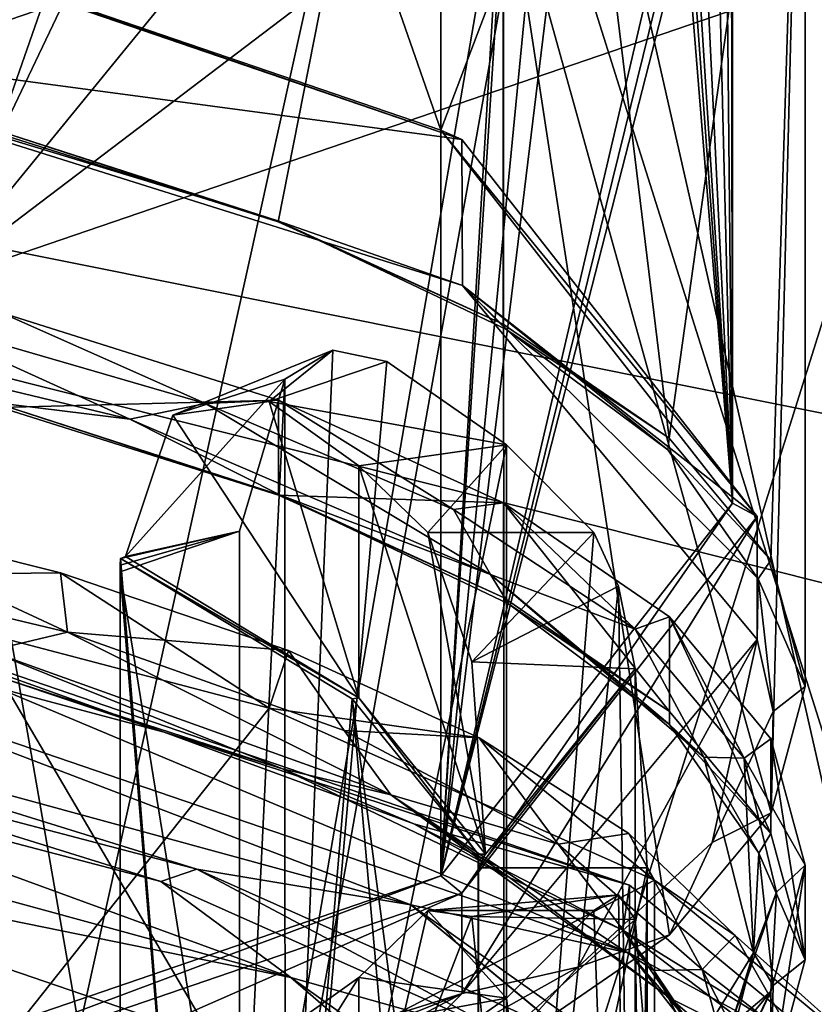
# Model space of a CAD drawing. Header units: millimetres. Extents: x -25 to 87, y -149 to 296.
# Tile 216 of 256: x 5.05 to 7.78, y 227.1 to 230.49. Entities that reach past the tile are written whole.
import ezdxf

# ---------------------------------------------------------------- set-up
doc = ezdxf.new("R2010")
doc.units = ezdxf.units.MM
doc.header["$LTSCALE"] = 65.185185
for name, color, linetype in [('1003', 7, 'CONTINUOUS'), ('1006', 7, 'CONTINUOUS'), ('1008', 7, 'CONTINUOUS'), ('1011', 7, 'CONTINUOUS'), ('1019', 7, 'CONTINUOUS'), ('1020', 7, 'CONTINUOUS'), ('1021', 7, 'CONTINUOUS'), ('1022', 7, 'CONTINUOUS'), ('1675', 7, 'CONTINUOUS'), ('1694', 7, 'CONTINUOUS'), ('1778', 7, 'CONTINUOUS'), ('1980', 7, 'CONTINUOUS'), ('2111', 7, 'CONTINUOUS'), ('2138', 7, 'CONTINUOUS'), ('2139', 7, 'CONTINUOUS'), ('2295', 7, 'CONTINUOUS'), ('2326', 7, 'CONTINUOUS'), ('2332', 7, 'CONTINUOUS'), ('2335', 7, 'CONTINUOUS'), ('2388', 7, 'CONTINUOUS'), ('2395', 7, 'CONTINUOUS'), ('2433', 7, 'CONTINUOUS'), ('2449', 7, 'CONTINUOUS'), ('2485', 7, 'CONTINUOUS'), ('2490', 7, 'CONTINUOUS'), ('2564', 7, 'CONTINUOUS'), ('2612', 7, 'CONTINUOUS'), ('2626', 7, 'CONTINUOUS'), ('2633', 7, 'CONTINUOUS'), ('2649', 7, 'CONTINUOUS'), ('2668', 7, 'CONTINUOUS'), ('2690', 7, 'CONTINUOUS'), ('2709', 7, 'CONTINUOUS'), ('3530', 7, 'CONTINUOUS')]:
    doc.layers.add(name, color=color, linetype=linetype)

msp = doc.modelspace()

# ---------------------------------------------------------------- linework, layer by layer
at = {"layer": '1003', "linetype": 'CONTINUOUS'}
for points in [[(4.75, 249.4181, 2.5593), (4.75, 229.3201, -5.4867), (8.2297, 247.7253, 5.6017), (4.75, 249.4181, 2.5593)], [(8.2297, 247.7253, 5.6017), (4.75, 229.3201, -5.4867), (8.2297, 228.4458, -2.1167), (8.2297, 247.7253, 5.6017)], [(8.2198, 243.1023, 13.9108), (8.2198, 226.0577, 7.0871), (4.7328, 241.4131, 16.9467), (8.2198, 243.1023, 13.9108)], [(4.7328, 241.4131, 16.9467), (8.2198, 226.0577, 7.0871), (4.7328, 225.1851, 10.45), (4.7328, 241.4131, 16.9467)], [(4.75, 229.3201, -5.4867), (4.75, 207.8456, -8.2272), (8.2297, 228.4458, -2.1167), (4.75, 229.3201, -5.4867)], [(4.75, 207.8456, -8.2272), (8.2297, 207.8456, -4.7457), (8.2297, 228.4458, -2.1167), (4.75, 207.8456, -8.2272)]]:
    msp.add_3dface(points, dxfattribs=at)
at = {"layer": '1006', "linetype": 'CONTINUOUS'}
for points in [[(8.6032, 248.7507, 3.7589), (8.6032, 228.9754, -4.158), (4.7727, 250.2365, 1.0883), (8.6032, 248.7507, 3.7589)], [(4.7727, 250.2365, 1.0883), (8.6032, 228.9754, -4.158), (4.7727, 229.7429, -7.1161), (4.7727, 250.2365, 1.0883)], [(4.7505, 240.5943, 18.4184), (4.7505, 224.7622, 12.0802), (8.5878, 242.076, 15.7554), (4.7505, 240.5943, 18.4184)], [(8.5878, 242.076, 15.7554), (4.7505, 224.7622, 12.0802), (8.5878, 225.5275, 9.1304), (8.5878, 242.076, 15.7554)], [(8.6032, 207.8456, -6.8545), (4.7727, 207.8456, -9.9107), (4.7727, 229.7429, -7.1161), (8.6032, 207.8456, -6.8545)], [(8.6032, 228.9754, -4.158), (8.6032, 207.8456, -6.8545), (4.7727, 229.7429, -7.1161), (8.6032, 228.9754, -4.158)]]:
    msp.add_3dface(points, dxfattribs=at)
at = {"layer": '1008', "linetype": 'CONTINUOUS'}
for points in [[(6.7052, 231.9746, 143.5718), (4.7328, 231.459, 142.1553), (4.7499, 229.583, 142.8487), (6.7052, 231.9746, 143.5718)], [(8.2273, 230.7723, 146.1163), (6.7052, 231.9746, 143.5718), (4.7499, 229.583, 142.8487), (8.2273, 230.7723, 146.1163)]]:
    msp.add_3dface(points, dxfattribs=at)
at = {"layer": '1011', "linetype": 'CONTINUOUS'}
for points in [[(6.8603, 237.2172, 157.9758), (4.7727, 237.666, 159.2087), (8.6001, 225.5336, 160.3764), (6.8603, 237.2172, 157.9758)], [(8.6001, 225.5336, 160.3764), (4.7727, 237.666, 159.2087), (4.7727, 226.5776, 163.2446), (8.6001, 225.5336, 160.3764)], [(8.6032, 236.6207, 156.3369), (6.8603, 237.2172, 157.9758), (8.6001, 225.5336, 160.3764), (8.6032, 236.6207, 156.3369)], [(6.841, 231.3302, 141.8013), (8.5878, 231.9253, 143.4365), (4.7727, 219.7983, 144.6186), (6.841, 231.3302, 141.8013)], [(4.7727, 219.7983, 144.6186), (8.5878, 231.9253, 143.4365), (8.6001, 220.8422, 147.4868), (4.7727, 219.7983, 144.6186)], [(4.7505, 230.883, 140.5727), (6.841, 231.3302, 141.8013), (4.7727, 219.7983, 144.6186), (4.7505, 230.883, 140.5727)]]:
    msp.add_3dface(points, dxfattribs=at)
at = {"layer": '1019', "linetype": 'CONTINUOUS'}
for points in [[(4.175, 228.5742, 159.6666), (5.9043, 228.1204, 158.4196), (4.175, 225.9431, 160.6242), (4.175, 228.5742, 159.6666)], [(5.9043, 228.1204, 158.4196), (7.2313, 227.5289, 156.7945), (4.175, 225.9431, 160.6242), (5.9043, 228.1204, 158.4196)], [(4.175, 225.9431, 160.6242), (7.2313, 227.5289, 156.7945), (7.2313, 224.8978, 157.7522), (4.175, 225.9431, 160.6242)], [(7.2313, 227.5289, 156.7945), (8.0655, 226.8401, 154.9022), (7.2313, 224.8978, 157.7522), (7.2313, 227.5289, 156.7945)]]:
    msp.add_3dface(points, dxfattribs=at)
at = {"layer": '1020', "linetype": 'CONTINUOUS'}
for points in [[(5.186, 228.5856, 158.2405), (4.175, 228.5742, 159.6666), (4.2892, 228.8109, 158.9019), (5.186, 228.5856, 158.2405)], [(5.9043, 228.1204, 158.4196), (4.175, 228.5742, 159.6666), (5.186, 228.5856, 158.2405), (5.9043, 228.1204, 158.4196)], [(5.9716, 228.3187, 157.466), (5.9043, 228.1204, 158.4196), (5.186, 228.5856, 158.2405), (5.9716, 228.3187, 157.466)], [(6.6271, 228.018, 156.5975), (5.9043, 228.1204, 158.4196), (5.9716, 228.3187, 157.466), (6.6271, 228.018, 156.5975)], [(7.2313, 227.5289, 156.7945), (5.9043, 228.1204, 158.4196), (6.6271, 228.018, 156.5975), (7.2313, 227.5289, 156.7945)], [(7.143, 227.6887, 155.6495), (7.2313, 227.5289, 156.7945), (6.6271, 228.018, 156.5975), (7.143, 227.6887, 155.6495)], [(7.5088, 227.3378, 154.6414), (7.2313, 227.5289, 156.7945), (7.143, 227.6887, 155.6495), (7.5088, 227.3378, 154.6414)], [(8.0655, 226.8401, 154.9022), (7.2313, 227.5289, 156.7945), (7.5088, 227.3378, 154.6414), (8.0655, 226.8401, 154.9022)], [(7.7168, 226.9724, 153.5947), (8.0655, 226.8401, 154.9022), (7.5088, 227.3378, 154.6414), (7.7168, 226.9724, 153.5947)]]:
    msp.add_3dface(points, dxfattribs=at)
at = {"layer": '1021', "linetype": 'CONTINUOUS'}
for points in [[(4.981, 229.4812, 157.9595), (5.9364, 229.1796, 157.0527), (4.9813, 229.155, 158.0779), (4.981, 229.4812, 157.9595)], [(4.9813, 229.155, 158.0779), (5.9364, 229.1796, 157.0527), (5.9366, 228.8535, 157.1712), (4.9813, 229.155, 158.0779)], [(5.9364, 229.1796, 157.0527), (6.7115, 228.8272, 156.0032), (5.9366, 228.8535, 157.1712), (5.9364, 229.1796, 157.0527)], [(5.9366, 228.8535, 157.1712), (6.7115, 228.8272, 156.0032), (6.7114, 228.5012, 156.1219), (5.9366, 228.8535, 157.1712)], [(6.7114, 228.5012, 156.1219), (6.7115, 228.8272, 156.0032), (7.2824, 228.1092, 154.9618), (6.7114, 228.5012, 156.1219)], [(6.7115, 228.8272, 156.0032), (7.2826, 228.4351, 154.8427), (7.2824, 228.1092, 154.9618), (6.7115, 228.8272, 156.0032)], [(7.2824, 228.1092, 154.9618), (7.2826, 228.4351, 154.8427), (7.6321, 227.6894, 153.7261), (7.2824, 228.1092, 154.9618)], [(7.2826, 228.4351, 154.8427), (7.6323, 228.0152, 153.6066), (7.6321, 227.6894, 153.7261), (7.2826, 228.4351, 154.8427)], [(7.6321, 227.6894, 153.7261), (7.6323, 228.0152, 153.6066), (7.75, 227.2547, 152.4522), (7.6321, 227.6894, 153.7261)], [(7.6323, 228.0152, 153.6066), (7.75, 227.5804, 152.3325), (7.75, 227.2547, 152.4522), (7.6323, 228.0152, 153.6066)], [(7.75, 227.5804, 152.3325), (7.6322, 227.1456, 151.0584), (7.6324, 226.8199, 151.1783), (7.75, 227.5804, 152.3325)], [(7.75, 227.2547, 152.4522), (7.75, 227.5804, 152.3325), (7.6324, 226.8199, 151.1783), (7.75, 227.2547, 152.4522)], [(7.6322, 227.1456, 151.0584), (7.2824, 226.7258, 149.8226), (7.2829, 226.4001, 149.9424), (7.6322, 227.1456, 151.0584)], [(7.6324, 226.8199, 151.1783), (7.6322, 227.1456, 151.0584), (7.2829, 226.4001, 149.9424), (7.6324, 226.8199, 151.1783)]]:
    msp.add_3dface(points, dxfattribs=at)
at = {"layer": '1022', "linetype": 'CONTINUOUS'}
for points in [[(6.7117, 231.0716, 146.9385), (4.7499, 229.583, 142.8487), (3.875, 230.1014, 144.2729), (6.7117, 231.0716, 146.9385)], [(8.2273, 230.7723, 146.1163), (4.7499, 229.583, 142.8487), (6.7117, 231.0716, 146.9385), (8.2273, 230.7723, 146.1163)]]:
    msp.add_3dface(points, dxfattribs=at)
at = {"layer": '1675', "color": 7, "linetype": 'CONTINUOUS', "true_color": 0x858787}
for points in [[(5.6852, 229.1691, 157.205), (4.981, 229.4812, 157.9595), (4.6328, 229.4732, 158.1249), (5.6852, 229.1691, 157.205)], [(5.9364, 229.1796, 157.0527), (4.981, 229.4812, 157.9595), (5.6852, 229.1691, 157.205), (5.9364, 229.1796, 157.0527)], [(6.5397, 228.804, 156.1154), (5.9364, 229.1796, 157.0527), (5.6852, 229.1691, 157.205), (6.5397, 228.804, 156.1154)], [(6.7115, 228.8272, 156.0032), (5.9364, 229.1796, 157.0527), (6.5397, 228.804, 156.1154), (6.7115, 228.8272, 156.0032)], [(7.165, 228.3926, 154.8958), (6.7115, 228.8272, 156.0032), (6.5397, 228.804, 156.1154), (7.165, 228.3926, 154.8958)], [(7.2826, 228.4351, 154.8427), (6.7115, 228.8272, 156.0032), (7.165, 228.3926, 154.8958), (7.2826, 228.4351, 154.8427)], [(5.2107, 228.3816, 158.0046), (4.2892, 228.8109, 158.9019), (4.0739, 228.6526, 158.8357), (5.2107, 228.3816, 158.0046)], [(5.186, 228.5856, 158.2405), (4.2892, 228.8109, 158.9019), (5.2107, 228.3816, 158.0046), (5.186, 228.5856, 158.2405)], [(5.9716, 228.3187, 157.466), (5.186, 228.5856, 158.2405), (5.2107, 228.3816, 158.0046), (5.9716, 228.3187, 157.466)], [(7.5399, 227.9486, 153.5874), (7.2826, 228.4351, 154.8427), (7.165, 228.3926, 154.8958), (7.5399, 227.9486, 153.5874)], [(7.6323, 228.0152, 153.6066), (7.2826, 228.4351, 154.8427), (7.5399, 227.9486, 153.5874), (7.6323, 228.0152, 153.6066)], [(6.1629, 228.0434, 156.991), (5.9716, 228.3187, 157.466), (5.2107, 228.3816, 158.0046), (6.1629, 228.0434, 156.991)], [(6.6271, 228.018, 156.5975), (5.9716, 228.3187, 157.466), (6.1629, 228.0434, 156.991), (6.6271, 228.018, 156.5975)], [(6.8997, 227.6522, 155.8277), (6.6271, 228.018, 156.5975), (6.1629, 228.0434, 156.991), (6.8997, 227.6522, 155.8277)], [(7.143, 227.6887, 155.6495), (6.6271, 228.018, 156.5975), (6.8997, 227.6522, 155.8277), (7.143, 227.6887, 155.6495)], [(7.75, 227.5804, 152.3325), (7.6323, 228.0152, 153.6066), (7.5399, 227.9486, 153.5874), (7.75, 227.5804, 152.3325)], [(7.651, 227.4873, 152.2348), (7.75, 227.5804, 152.3325), (7.5399, 227.9486, 153.5874), (7.651, 227.4873, 152.2348)], [(7.3956, 227.2209, 154.5535), (7.143, 227.6887, 155.6495), (6.8997, 227.6522, 155.8277), (7.3956, 227.2209, 154.5535)], [(7.5088, 227.3378, 154.6414), (7.143, 227.6887, 155.6495), (7.3956, 227.2209, 154.5535), (7.5088, 227.3378, 154.6414)], [(7.6322, 227.1456, 151.0584), (7.75, 227.5804, 152.3325), (7.651, 227.4873, 152.2348), (7.6322, 227.1456, 151.0584)], [(7.494, 227.0281, 150.8876), (7.6322, 227.1456, 151.0584), (7.651, 227.4873, 152.2348), (7.494, 227.0281, 150.8876)], [(7.7168, 226.9724, 153.5947), (7.5088, 227.3378, 154.6414), (7.3956, 227.2209, 154.5535), (7.7168, 226.9724, 153.5947)], [(7.6323, 226.7652, 153.2142), (7.7168, 226.9724, 153.5947), (7.3956, 227.2209, 154.5535), (7.6323, 226.7652, 153.2142)], [(7.2824, 226.7258, 149.8226), (7.6322, 227.1456, 151.0584), (7.494, 227.0281, 150.8876), (7.2824, 226.7258, 149.8226)]]:
    msp.add_3dface(points, dxfattribs=at)
at = {"layer": '1694', "color": 7, "linetype": 'CONTINUOUS', "true_color": 0x858787}
for points in [[(6.6022, 227.4034, 151.0361), (6.2131, 226.3954, 150.0255), (6.451, 227.4245, 150.3677), (6.6022, 227.4034, 151.0361)], [(6.451, 227.4245, 150.3677), (6.2131, 226.3954, 150.0255), (6.2131, 227.1941, 149.7347), (6.451, 227.4245, 150.3677)], [(6.65, 226.9331, 151.5028), (6.2131, 226.3954, 150.0255), (6.6022, 227.4034, 151.0361), (6.65, 226.9331, 151.5028)], [(6.2131, 226.3954, 150.0255), (5.4104, 225.9095, 148.6905), (6.2131, 227.1941, 149.7347), (6.2131, 226.3954, 150.0255)], [(6.2131, 227.1941, 149.7347), (5.4104, 225.9095, 148.6905), (5.9051, 226.9737, 149.1291), (6.2131, 227.1941, 149.7347)]]:
    msp.add_3dface(points, dxfattribs=at)
at = {"layer": '1778', "color": 7, "linetype": 'CONTINUOUS', "true_color": 0x858787}
for points in [[(5.4252, 229.1145, 157.4148), (4.6328, 229.4732, 158.1249), (3.7735, 229.5111, 158.6314), (5.4252, 229.1145, 157.4148)], [(5.6852, 229.1691, 157.205), (4.6328, 229.4732, 158.1249), (5.4252, 229.1145, 157.4148), (5.6852, 229.1691, 157.205)], [(6.6664, 228.5799, 155.8182), (5.6852, 229.1691, 157.205), (5.4252, 229.1145, 157.4148), (6.6664, 228.5799, 155.8182)], [(6.5397, 228.804, 156.1154), (5.6852, 229.1691, 157.205), (6.6664, 228.5799, 155.8182), (6.5397, 228.804, 156.1154)], [(7.165, 228.3926, 154.8958), (6.5397, 228.804, 156.1154), (6.6664, 228.5799, 155.8182), (7.165, 228.3926, 154.8958)], [(5.2107, 228.3816, 158.0046), (4.0739, 228.6526, 158.8357), (4.9394, 228.3179, 158.1894), (5.2107, 228.3816, 158.0046)], [(7.4011, 227.952, 153.9615), (7.165, 228.3926, 154.8958), (6.6664, 228.5799, 155.8182), (7.4011, 227.952, 153.9615)], [(6.3238, 227.8219, 156.7011), (5.2107, 228.3816, 158.0046), (4.9394, 228.3179, 158.1894), (6.3238, 227.8219, 156.7011)], [(6.1629, 228.0434, 156.991), (5.2107, 228.3816, 158.0046), (6.3238, 227.8219, 156.7011), (6.1629, 228.0434, 156.991)], [(7.5399, 227.9486, 153.5874), (7.165, 228.3926, 154.8958), (7.4011, 227.952, 153.9615), (7.5399, 227.9486, 153.5874)], [(6.8997, 227.6522, 155.8277), (6.1629, 228.0434, 156.991), (6.3238, 227.8219, 156.7011), (6.8997, 227.6522, 155.8277)], [(7.5722, 227.2779, 151.9832), (7.5399, 227.9486, 153.5874), (7.4011, 227.952, 153.9615), (7.5722, 227.2779, 151.9832)], [(7.651, 227.4873, 152.2348), (7.5399, 227.9486, 153.5874), (7.5722, 227.2779, 151.9832), (7.651, 227.4873, 152.2348)], [(7.2285, 227.2174, 154.9083), (6.8997, 227.6522, 155.8277), (6.3238, 227.8219, 156.7011), (7.2285, 227.2174, 154.9083)], [(7.3956, 227.2209, 154.5535), (6.8997, 227.6522, 155.8277), (7.2285, 227.2174, 154.9083), (7.3956, 227.2209, 154.5535)], [(7.494, 227.0281, 150.8876), (7.651, 227.4873, 152.2348), (7.5722, 227.2779, 151.9832), (7.494, 227.0281, 150.8876)], [(7.1659, 226.6174, 150.0392), (7.494, 227.0281, 150.8876), (7.5722, 227.2779, 151.9832), (7.1659, 226.6174, 150.0392)], [(7.581, 226.5521, 152.9519), (7.3956, 227.2209, 154.5535), (7.2285, 227.2174, 154.9083), (7.581, 226.5521, 152.9519)], [(7.6323, 226.7652, 153.2142), (7.3956, 227.2209, 154.5535), (7.581, 226.5521, 152.9519), (7.6323, 226.7652, 153.2142)]]:
    msp.add_3dface(points, dxfattribs=at)
at = {"layer": '1980', "color": 7, "linetype": 'CONTINUOUS', "true_color": 0x858787}
for points in [[(5.9341, 229.7969, 156.6672), (4.9472, 230.1146, 157.6228), (5.9357, 229.7935, 156.8301), (5.9341, 229.7969, 156.6672)], [(5.9357, 229.7935, 156.8301), (4.9472, 230.1146, 157.6228), (4.9805, 230.0949, 157.7365), (5.9357, 229.7935, 156.8301)], [(6.7191, 229.4246, 155.5581), (5.9341, 229.7969, 156.6672), (6.7106, 229.4413, 155.7813), (6.7191, 229.4246, 155.5581)], [(6.7106, 229.4413, 155.7813), (5.9341, 229.7969, 156.6672), (5.9357, 229.7935, 156.8301), (6.7106, 229.4413, 155.7813)], [(7.2817, 229.0495, 154.6216), (6.7191, 229.4246, 155.5581), (6.7106, 229.4413, 155.7813), (7.2817, 229.0495, 154.6216)], [(7.2777, 229.0091, 154.3284), (6.7191, 229.4246, 155.5581), (7.2817, 229.0495, 154.6216), (7.2777, 229.0091, 154.3284)], [(4.9813, 229.155, 158.0779), (5.9366, 228.8535, 157.1712), (4.958, 229.172, 157.9561), (4.9813, 229.155, 158.0779)], [(4.958, 229.172, 157.9561), (5.9366, 228.8535, 157.1712), (5.9438, 228.8535, 156.9979), (4.958, 229.172, 157.9561)], [(7.6317, 228.6299, 153.3862), (7.2777, 229.0091, 154.3284), (7.2817, 229.0495, 154.6216), (7.6317, 228.6299, 153.3862)], [(7.5882, 228.5657, 153.0233), (7.2777, 229.0091, 154.3284), (7.6317, 228.6299, 153.3862), (7.5882, 228.5657, 153.0233)], [(5.9366, 228.8535, 157.1712), (6.7114, 228.5012, 156.1219), (5.9438, 228.8535, 156.9979), (5.9366, 228.8535, 157.1712)], [(5.9438, 228.8535, 156.9979), (6.7114, 228.5012, 156.1219), (6.7282, 228.4796, 155.8844), (5.9438, 228.8535, 156.9979)], [(7.75, 228.1949, 152.1118), (7.5882, 228.5657, 153.0233), (7.6317, 228.6299, 153.3862), (7.75, 228.1949, 152.1118)], [(7.64, 228.1088, 151.6847), (7.5882, 228.5657, 153.0233), (7.75, 228.1949, 152.1118), (7.64, 228.1088, 151.6847)], [(6.7114, 228.5012, 156.1219), (7.2824, 228.1092, 154.9618), (6.7282, 228.4796, 155.8844), (6.7114, 228.5012, 156.1219)], [(6.7282, 228.4796, 155.8844), (7.2824, 228.1092, 154.9618), (7.2831, 228.0642, 154.6549), (6.7282, 228.4796, 155.8844)], [(4.5511, 228.3019, 158.9183), (5.5431, 228.038, 158.1933), (4.9658, 228.2303, 158.2919), (4.5511, 228.3019, 158.9183)], [(4.9658, 228.2303, 158.2919), (5.5431, 228.038, 158.1933), (5.95, 227.9113, 157.3327), (4.9658, 228.2303, 158.2919)], [(7.6326, 227.76, 150.8373), (7.64, 228.1088, 151.6847), (7.75, 228.1949, 152.1118), (7.6326, 227.76, 150.8373)], [(7.2824, 228.1092, 154.9618), (7.6321, 227.6894, 153.7261), (7.2831, 228.0642, 154.6549), (7.2824, 228.1092, 154.9618)], [(7.4303, 227.6575, 150.3589), (7.64, 228.1088, 151.6847), (7.6326, 227.76, 150.8373), (7.4303, 227.6575, 150.3589)], [(5.5431, 228.038, 158.1933), (6.4025, 227.7228, 157.3272), (5.95, 227.9113, 157.3327), (5.5431, 228.038, 158.1933)], [(7.2831, 228.0642, 154.6549), (7.6321, 227.6894, 153.7261), (7.5902, 227.6211, 153.3508), (7.2831, 228.0642, 154.6549)], [(5.95, 227.9113, 157.3327), (6.4025, 227.7228, 157.3272), (6.7325, 227.5373, 156.2187), (5.95, 227.9113, 157.3327)], [(7.2831, 227.34, 149.601), (7.4303, 227.6575, 150.3589), (7.6326, 227.76, 150.8373), (7.2831, 227.34, 149.601)], [(6.4025, 227.7228, 157.3272), (7.1224, 227.3562, 156.3199), (6.7325, 227.5373, 156.2187), (6.4025, 227.7228, 157.3272)], [(7.6321, 227.6894, 153.7261), (7.75, 227.2547, 152.4522), (7.5902, 227.6211, 153.3508), (7.6321, 227.6894, 153.7261)], [(6.9674, 227.2292, 149.0941), (7.4303, 227.6575, 150.3589), (7.2831, 227.34, 149.601), (6.9674, 227.2292, 149.0941)], [(7.5902, 227.6211, 153.3508), (7.75, 227.2547, 152.4522), (7.6394, 227.1655, 152.0159), (7.5902, 227.6211, 153.3508)], [(6.7325, 227.5373, 156.2187), (7.1224, 227.3562, 156.3199), (7.2865, 227.121, 154.9868), (6.7325, 227.5373, 156.2187)], [(6.7122, 226.9479, 148.4404), (6.9674, 227.2292, 149.0941), (7.2831, 227.34, 149.601), (6.7122, 226.9479, 148.4404)], [(7.1224, 227.3562, 156.3199), (7.704, 226.9137, 155.1043), (7.2865, 227.121, 154.9868), (7.1224, 227.3562, 156.3199)], [(6.2683, 226.8382, 147.9325), (6.9674, 227.2292, 149.0941), (6.7122, 226.9479, 148.4404), (6.2683, 226.8382, 147.9325)], [(7.75, 227.2547, 152.4522), (7.6324, 226.8199, 151.1783), (7.6394, 227.1655, 152.0159), (7.75, 227.2547, 152.4522)], [(7.6394, 227.1655, 152.0159), (7.6324, 226.8199, 151.1783), (7.4289, 226.716, 150.6956), (7.6394, 227.1655, 152.0159)], [(7.704, 226.9137, 155.1043), (8.0316, 226.4792, 153.9104), (7.2865, 227.121, 154.9868), (7.704, 226.9137, 155.1043)], [(7.2865, 227.121, 154.9868), (8.0316, 226.4792, 153.9104), (7.592, 226.6769, 153.6797), (7.2865, 227.121, 154.9868)]]:
    msp.add_3dface(points, dxfattribs=at)
at = {"layer": '2111', "color": 7, "linetype": 'CONTINUOUS', "true_color": 0x858787}
for points in [[(5.573, 229.1282, 155.7751), (6.2131, 228.1558, 154.8622), (5.9051, 229.175, 155.1771), (5.573, 229.1282, 155.7751)], [(5.9051, 229.175, 155.1771), (6.2131, 228.1558, 154.8622), (6.2131, 228.9545, 154.5714), (5.9051, 229.175, 155.1771)], [(5.4104, 228.6417, 156.1971), (6.2131, 228.1558, 154.8622), (5.573, 229.1282, 155.7751), (5.4104, 228.6417, 156.1971)], [(6.2131, 228.1558, 154.8622), (6.65, 227.6181, 153.3848), (6.2131, 228.9545, 154.5714), (6.2131, 228.1558, 154.8622)], [(6.2131, 228.9545, 154.5714), (6.65, 227.6181, 153.3848), (6.451, 228.7242, 153.9385), (6.2131, 228.9545, 154.5714)], [(6.451, 228.7242, 153.9385), (6.65, 227.6181, 153.3848), (6.602, 228.2799, 153.4408), (6.451, 228.7242, 153.9385)]]:
    msp.add_3dface(points, dxfattribs=at)
at = {"layer": '2138', "color": 7, "linetype": 'CONTINUOUS', "true_color": 0x858787}
for points in [[(4.9472, 230.1146, 157.6228), (5.9341, 229.7969, 156.6672), (3.7937, 230.4469, 158.2786), (4.9472, 230.1146, 157.6228)], [(3.7937, 230.4469, 158.2786), (5.9341, 229.7969, 156.6672), (6.5702, 229.5749, 155.6391), (3.7937, 230.4469, 158.2786)], [(5.9341, 229.7969, 156.6672), (6.7191, 229.4246, 155.5581), (6.5702, 229.5749, 155.6391), (5.9341, 229.7969, 156.6672)], [(6.7191, 229.4246, 155.5581), (7.2777, 229.0091, 154.3284), (6.5702, 229.5749, 155.6391), (6.7191, 229.4246, 155.5581)], [(7.2777, 229.0091, 154.3284), (7.5882, 228.5657, 153.0233), (6.5702, 229.5749, 155.6391), (7.2777, 229.0091, 154.3284)], [(6.5702, 229.5749, 155.6391), (7.5882, 228.5657, 153.0233), (7.5845, 228.3566, 152.0488), (6.5702, 229.5749, 155.6391)], [(5.4252, 229.1145, 157.4148), (3.7735, 229.5111, 158.6314), (4.958, 229.172, 157.9561), (5.4252, 229.1145, 157.4148)], [(5.4252, 229.1145, 157.4148), (4.958, 229.172, 157.9561), (5.9438, 228.8535, 156.9979), (5.4252, 229.1145, 157.4148)], [(6.6664, 228.5799, 155.8182), (5.4252, 229.1145, 157.4148), (5.9438, 228.8535, 156.9979), (6.6664, 228.5799, 155.8182)], [(6.6664, 228.5799, 155.8182), (5.9438, 228.8535, 156.9979), (6.7282, 228.4796, 155.8844), (6.6664, 228.5799, 155.8182)], [(7.4011, 227.952, 153.9615), (6.6664, 228.5799, 155.8182), (7.2831, 228.0642, 154.6549), (7.4011, 227.952, 153.9615)], [(6.6664, 228.5799, 155.8182), (6.7282, 228.4796, 155.8844), (7.2831, 228.0642, 154.6549), (6.6664, 228.5799, 155.8182)], [(7.5882, 228.5657, 153.0233), (7.64, 228.1088, 151.6847), (7.5845, 228.3566, 152.0488), (7.5882, 228.5657, 153.0233)], [(7.5845, 228.3566, 152.0488), (6.9674, 227.2292, 149.0941), (6.5693, 227.139, 148.4595), (7.5845, 228.3566, 152.0488)], [(7.4303, 227.6575, 150.3589), (6.9674, 227.2292, 149.0941), (7.5845, 228.3566, 152.0488), (7.4303, 227.6575, 150.3589)], [(7.64, 228.1088, 151.6847), (7.4303, 227.6575, 150.3589), (7.5845, 228.3566, 152.0488), (7.64, 228.1088, 151.6847)], [(6.3238, 227.8219, 156.7011), (4.9394, 228.3179, 158.1894), (5.95, 227.9113, 157.3327), (6.3238, 227.8219, 156.7011)], [(4.9394, 228.3179, 158.1894), (4.9658, 228.2303, 158.2919), (5.95, 227.9113, 157.3327), (4.9394, 228.3179, 158.1894)], [(7.4011, 227.952, 153.9615), (7.2831, 228.0642, 154.6549), (7.5902, 227.6211, 153.3508), (7.4011, 227.952, 153.9615)], [(7.5722, 227.2779, 151.9832), (7.4011, 227.952, 153.9615), (7.5902, 227.6211, 153.3508), (7.5722, 227.2779, 151.9832)], [(6.3238, 227.8219, 156.7011), (5.95, 227.9113, 157.3327), (6.7325, 227.5373, 156.2187), (6.3238, 227.8219, 156.7011)], [(7.2285, 227.2174, 154.9083), (6.3238, 227.8219, 156.7011), (7.2865, 227.121, 154.9868), (7.2285, 227.2174, 154.9083)], [(6.3238, 227.8219, 156.7011), (6.7325, 227.5373, 156.2187), (7.2865, 227.121, 154.9868), (6.3238, 227.8219, 156.7011)], [(7.5722, 227.2779, 151.9832), (7.5902, 227.6211, 153.3508), (7.6394, 227.1655, 152.0159), (7.5722, 227.2779, 151.9832)], [(7.1659, 226.6174, 150.0392), (7.5722, 227.2779, 151.9832), (7.4289, 226.716, 150.6956), (7.1659, 226.6174, 150.0392)], [(7.5722, 227.2779, 151.9832), (7.6394, 227.1655, 152.0159), (7.4289, 226.716, 150.6956), (7.5722, 227.2779, 151.9832)], [(6.9674, 227.2292, 149.0941), (6.2683, 226.8382, 147.9325), (6.5693, 227.139, 148.4595), (6.9674, 227.2292, 149.0941)], [(7.581, 226.5521, 152.9519), (7.2285, 227.2174, 154.9083), (7.592, 226.6769, 153.6797), (7.581, 226.5521, 152.9519)], [(7.2285, 227.2174, 154.9083), (7.2865, 227.121, 154.9868), (7.592, 226.6769, 153.6797), (7.2285, 227.2174, 154.9083)], [(6.5693, 227.139, 148.4595), (4.2609, 226.2195, 146.0643), (3.7926, 226.2674, 145.8211), (6.5693, 227.139, 148.4595)], [(5.3572, 226.4974, 146.9125), (4.2609, 226.2195, 146.0643), (6.5693, 227.139, 148.4595), (5.3572, 226.4974, 146.9125)], [(6.2683, 226.8382, 147.9325), (5.3572, 226.4974, 146.9125), (6.5693, 227.139, 148.4595), (6.2683, 226.8382, 147.9325)]]:
    msp.add_3dface(points, dxfattribs=at)
at = {"layer": '2139', "color": 7, "linetype": 'CONTINUOUS', "true_color": 0x858787}
for points in [[(6.2131, 228.1558, 154.8622), (5.4104, 228.6417, 156.1971), (5.3925, 228.6356, 156.1803), (6.2131, 228.1558, 154.8622)], [(6.2131, 228.1558, 154.8622), (5.3925, 228.6356, 156.1803), (6.19, 228.1525, 154.8532), (6.2131, 228.1558, 154.8622)], [(6.6247, 227.6181, 153.3848), (6.2131, 228.1558, 154.8622), (6.19, 228.1525, 154.8532), (6.6247, 227.6181, 153.3848)], [(6.65, 227.6181, 153.3848), (6.2131, 228.1558, 154.8622), (6.6247, 227.6181, 153.3848), (6.65, 227.6181, 153.3848)]]:
    msp.add_3dface(points, dxfattribs=at)
at = {"layer": '2295', "color": 7, "linetype": 'CONTINUOUS', "true_color": 0x858787}
for points in [[(6.1237, 229.3522, 155.8676), (5.9593, 225.3669, 157.5791), (5.9586, 229.2527, 156.1659), (6.1237, 229.3522, 155.8676)], [(6.3092, 229.3132, 155.5568), (5.9593, 225.3669, 157.5791), (6.1237, 229.3522, 155.8676), (6.3092, 229.3132, 155.5568)], [(6.7212, 229.0265, 154.7692), (5.9593, 225.3669, 157.5791), (6.3092, 229.3132, 155.5568), (6.7212, 229.0265, 154.7692)], [(5.9586, 229.2527, 156.1659), (5.9593, 225.3669, 157.5791), (5.8025, 226.0514, 157.5593), (5.9586, 229.2527, 156.1659)], [(5.8025, 228.7295, 156.5845), (5.9586, 229.2527, 156.1659), (5.8025, 226.0514, 157.5593), (5.8025, 228.7295, 156.5845)], [(6.7212, 224.8919, 156.2741), (5.9593, 225.3669, 157.5791), (6.7212, 229.0265, 154.7692), (6.7212, 224.8919, 156.2741)], [(7.0225, 228.7242, 153.9385), (6.7212, 224.8919, 156.2741), (6.7212, 229.0265, 154.7692), (7.0225, 228.7242, 153.9385)], [(7.1074, 228.5397, 153.6358), (6.7212, 224.8919, 156.2741), (7.0225, 228.7242, 153.9385), (7.1074, 228.5397, 153.6358)], [(7.1645, 224.3718, 154.8451), (6.7212, 224.8919, 156.2741), (7.1074, 228.5397, 153.6358), (7.1645, 224.3718, 154.8451)], [(7.1648, 228.2559, 153.4293), (7.1645, 224.3718, 154.8451), (7.1074, 228.5397, 153.6358), (7.1648, 228.2559, 153.4293)], [(7.1648, 228.2559, 153.4293), (7.2059, 227.5706, 153.4006), (7.1645, 224.3718, 154.8451), (7.1648, 228.2559, 153.4293)], [(7.2059, 224.8925, 154.3754), (7.1645, 223.573, 155.1358), (7.2059, 227.5706, 153.4006), (7.2059, 224.8925, 154.3754)], [(7.1645, 223.573, 155.1358), (7.1645, 224.3718, 154.8451), (7.2059, 227.5706, 153.4006), (7.1645, 223.573, 155.1358)], [(7.0225, 227.4245, 150.3677), (7.1645, 223.5076, 152.4709), (7.1073, 227.4778, 150.7177), (7.0225, 227.4245, 150.3677)], [(7.1073, 227.4778, 150.7177), (7.1645, 223.5076, 152.4709), (7.1647, 227.3935, 151.0578), (7.1073, 227.4778, 150.7177)], [(6.7212, 227.1221, 149.537), (7.1645, 223.5076, 152.4709), (7.0225, 227.4245, 150.3677), (6.7212, 227.1221, 149.537)], [(7.1647, 227.3935, 151.0578), (7.1645, 223.5076, 152.4709), (7.2059, 224.2085, 152.496), (7.1647, 227.3935, 151.0578)], [(7.2059, 226.8866, 151.5212), (7.1647, 227.3935, 151.0578), (7.2059, 224.2085, 152.496), (7.2059, 226.8866, 151.5212)], [(6.3092, 226.8355, 148.7494), (6.7212, 222.9875, 151.0419), (6.7212, 227.1221, 149.537), (6.3092, 226.8355, 148.7494)], [(6.7212, 222.9875, 151.0419), (7.1645, 223.5076, 152.4709), (6.7212, 227.1221, 149.537), (6.7212, 222.9875, 151.0419)]]:
    msp.add_3dface(points, dxfattribs=at)
at = {"layer": '2326', "color": 7, "linetype": 'CONTINUOUS', "true_color": 0x858787}
for points in [[(6.6022, 227.4034, 151.0361), (6.451, 227.4245, 150.3677), (7.1073, 227.4778, 150.7177), (6.6022, 227.4034, 151.0361)], [(6.451, 227.4245, 150.3677), (7.0225, 227.4245, 150.3677), (7.1073, 227.4778, 150.7177), (6.451, 227.4245, 150.3677)], [(6.6022, 227.4034, 151.0361), (7.1073, 227.4778, 150.7177), (7.1647, 227.3935, 151.0578), (6.6022, 227.4034, 151.0361)], [(6.65, 226.9331, 151.5028), (6.6022, 227.4034, 151.0361), (7.1647, 227.3935, 151.0578), (6.65, 226.9331, 151.5028)], [(6.65, 226.9331, 151.5028), (7.1647, 227.3935, 151.0578), (7.2059, 226.8866, 151.5212), (6.65, 226.9331, 151.5028)]]:
    msp.add_3dface(points, dxfattribs=at)
at = {"layer": '2332', "color": 7, "linetype": 'CONTINUOUS', "true_color": 0x858787}
for points in [[(5.3917, 228.589, 156.1985), (5.8024, 223.582, 157.3532), (5.3919, 228.6124, 156.1897), (5.3917, 228.589, 156.1985)], [(5.8024, 223.582, 157.3532), (5.3925, 228.6356, 156.1803), (5.3919, 228.6124, 156.1897), (5.8024, 223.582, 157.3532)], [(5.3925, 228.6356, 156.1803), (5.8024, 223.582, 157.3532), (6.19, 228.1525, 154.8532), (5.3925, 228.6356, 156.1803)], [(5.3917, 225.9109, 157.1732), (5.8024, 223.582, 157.3532), (5.3917, 228.589, 156.1985), (5.3917, 225.9109, 157.1732)], [(5.8024, 223.582, 157.3532), (6.7, 222.4362, 154.2052), (6.19, 228.1525, 154.8532), (5.8024, 223.582, 157.3532)], [(6.19, 228.1525, 154.8532), (6.7, 222.4362, 154.2052), (6.625, 224.8925, 154.3754), (6.19, 228.1525, 154.8532)], [(6.6247, 227.6181, 153.3848), (6.19, 228.1525, 154.8532), (6.625, 224.8925, 154.3754), (6.6247, 227.6181, 153.3848)], [(6.6249, 227.5943, 153.3924), (6.6247, 227.6181, 153.3848), (6.625, 224.8925, 154.3754), (6.6249, 227.5943, 153.3924)], [(6.625, 227.5706, 153.4006), (6.6249, 227.5943, 153.3924), (6.625, 224.8925, 154.3754), (6.625, 227.5706, 153.4006)]]:
    msp.add_3dface(points, dxfattribs=at)
at = {"layer": '2335', "color": 7, "linetype": 'CONTINUOUS', "true_color": 0x858787}
for points in [[(6.451, 227.4245, 150.3677), (6.2131, 227.1941, 149.7347), (6.7212, 227.1221, 149.537), (6.451, 227.4245, 150.3677)], [(6.451, 227.4245, 150.3677), (6.7212, 227.1221, 149.537), (7.0225, 227.4245, 150.3677), (6.451, 227.4245, 150.3677)], [(6.2131, 227.1941, 149.7347), (5.9051, 226.9737, 149.1291), (6.7212, 227.1221, 149.537), (6.2131, 227.1941, 149.7347)], [(5.9051, 226.9737, 149.1291), (6.3092, 226.8355, 148.7494), (6.7212, 227.1221, 149.537), (5.9051, 226.9737, 149.1291)]]:
    msp.add_3dface(points, dxfattribs=at)
at = {"layer": '2388', "color": 7, "linetype": 'CONTINUOUS', "true_color": 0x858787}
for points in [[(5.573, 229.1282, 155.7751), (5.9051, 229.175, 155.1771), (6.1237, 229.3522, 155.8676), (5.573, 229.1282, 155.7751)], [(5.573, 229.1282, 155.7751), (6.1237, 229.3522, 155.8676), (5.9586, 229.2527, 156.1659), (5.573, 229.1282, 155.7751)], [(5.9051, 229.175, 155.1771), (6.3092, 229.3132, 155.5568), (6.1237, 229.3522, 155.8676), (5.9051, 229.175, 155.1771)], [(5.4104, 228.6417, 156.1971), (5.573, 229.1282, 155.7751), (5.9586, 229.2527, 156.1659), (5.4104, 228.6417, 156.1971)], [(5.4104, 228.6417, 156.1971), (5.9586, 229.2527, 156.1659), (5.8025, 228.7295, 156.5845), (5.4104, 228.6417, 156.1971)], [(5.8025, 228.7295, 156.5845), (5.3917, 228.589, 156.1985), (5.3919, 228.6124, 156.1897), (5.8025, 228.7295, 156.5845)], [(5.3925, 228.6356, 156.1803), (5.8025, 228.7295, 156.5845), (5.3919, 228.6124, 156.1897), (5.3925, 228.6356, 156.1803)], [(5.3925, 228.6356, 156.1803), (5.4104, 228.6417, 156.1971), (5.8025, 228.7295, 156.5845), (5.3925, 228.6356, 156.1803)]]:
    msp.add_3dface(points, dxfattribs=at)
at = {"layer": '2395', "color": 7, "linetype": 'CONTINUOUS', "true_color": 0x858787}
for points in [[(6.3929, 227.4436, 157.808), (4.125, 228.3097, 159.6707), (3.5478, 228.2196, 159.94), (6.3929, 227.4436, 157.808)], [(7.1447, 227.2769, 156.8331), (4.125, 228.3097, 159.6707), (6.3929, 227.4436, 157.808), (7.1447, 227.2769, 156.8331)], [(6.3929, 227.4436, 157.808), (3.5478, 228.2196, 159.94), (5.6552, 227.5665, 158.3596), (6.3929, 227.4436, 157.808)], [(5.6552, 227.5665, 158.3596), (3.5478, 228.2196, 159.94), (3.9973, 228.0013, 159.5542), (5.6552, 227.5665, 158.3596)], [(6.9274, 226.9997, 156.8024), (6.3929, 227.4436, 157.808), (5.6552, 227.5665, 158.3596), (6.9274, 226.9997, 156.8024)], [(7.9718, 226.3223, 154.7271), (7.1447, 227.2769, 156.8331), (6.3929, 227.4436, 157.808), (7.9718, 226.3223, 154.7271)], [(7.9718, 226.3223, 154.7271), (6.3929, 227.4436, 157.808), (7.7272, 226.3396, 154.9887), (7.9718, 226.3223, 154.7271)], [(7.7272, 226.3396, 154.9887), (6.3929, 227.4436, 157.808), (6.9274, 226.9997, 156.8024), (7.7272, 226.3396, 154.9887)], [(8.25, 225.8661, 152.9568), (7.1447, 227.2769, 156.8331), (7.9718, 226.3223, 154.7271), (8.25, 225.8661, 152.9568)]]:
    msp.add_3dface(points, dxfattribs=at)
at = {"layer": '2433', "color": 7, "linetype": 'CONTINUOUS', "true_color": 0x858787}
for points in [[(3.7923, 231.0268, 158.0684), (3.7937, 230.4469, 158.2786), (6.5683, 230.0773, 155.4598), (3.7923, 231.0268, 158.0684)], [(3.7937, 230.4469, 158.2786), (6.5702, 229.5749, 155.6391), (6.5683, 230.0773, 155.4598), (3.7937, 230.4469, 158.2786)], [(6.5683, 230.0773, 155.4598), (6.5702, 229.5749, 155.6391), (7.5845, 228.7803, 151.8962), (6.5683, 230.0773, 155.4598)], [(6.5702, 229.5749, 155.6391), (7.5845, 228.3566, 152.0488), (7.5845, 228.7803, 151.8962), (6.5702, 229.5749, 155.6391)], [(7.5845, 228.7803, 151.8962), (6.5693, 227.139, 148.4595), (6.5683, 227.4832, 148.3326), (7.5845, 228.7803, 151.8962)], [(7.5845, 228.3566, 152.0488), (6.5693, 227.139, 148.4595), (7.5845, 228.7803, 151.8962), (7.5845, 228.3566, 152.0488)], [(6.5683, 227.4832, 148.3326), (3.7926, 226.2674, 145.8211), (3.7923, 226.5337, 145.7239), (6.5683, 227.4832, 148.3326)], [(6.5693, 227.139, 148.4595), (3.7926, 226.2674, 145.8211), (6.5683, 227.4832, 148.3326), (6.5693, 227.139, 148.4595)]]:
    msp.add_3dface(points, dxfattribs=at)
at = {"layer": '2449', "color": 7, "linetype": 'CONTINUOUS', "true_color": 0x858787}
for points in [[(5.5431, 228.038, 158.1933), (4.5511, 228.3019, 158.9183), (4.1251, 228.5446, 159.5851), (5.5431, 228.038, 158.1933)], [(7.1447, 227.5118, 156.7476), (5.5431, 228.038, 158.1933), (4.1251, 228.5446, 159.5851), (7.1447, 227.5118, 156.7476)], [(6.4025, 227.7228, 157.3272), (5.5431, 228.038, 158.1933), (7.1447, 227.5118, 156.7476), (6.4025, 227.7228, 157.3272)], [(7.1224, 227.3562, 156.3199), (6.4025, 227.7228, 157.3272), (7.1447, 227.5118, 156.7476), (7.1224, 227.3562, 156.3199)], [(7.9689, 226.8313, 154.8779), (7.1224, 227.3562, 156.3199), (7.1447, 227.5118, 156.7476), (7.9689, 226.8313, 154.8779)], [(7.704, 226.9137, 155.1043), (7.1224, 227.3562, 156.3199), (7.9689, 226.8313, 154.8779), (7.704, 226.9137, 155.1043)]]:
    msp.add_3dface(points, dxfattribs=at)
at = {"layer": '2485', "color": 7, "linetype": 'CONTINUOUS', "true_color": 0x858787}
for points in [[(3.7923, 231.0268, 158.0684), (6.5683, 230.0773, 155.4598), (3.7501, 231.0476, 157.9829), (3.7923, 231.0268, 158.0684)], [(3.7501, 231.0476, 157.9829), (6.5683, 230.0773, 155.4598), (6.4952, 230.1087, 155.4034), (3.7501, 231.0476, 157.9829)], [(6.5683, 230.0773, 155.4598), (7.5845, 228.7803, 151.8962), (6.4952, 230.1087, 155.4034), (6.5683, 230.0773, 155.4598)], [(6.4952, 230.1087, 155.4034), (7.5845, 228.7803, 151.8962), (7.5, 228.8261, 151.8795), (6.4952, 230.1087, 155.4034)], [(7.5, 228.8261, 151.8795), (6.5683, 227.4832, 148.3326), (6.4952, 227.5435, 148.3556), (7.5, 228.8261, 151.8795)], [(7.5845, 228.7803, 151.8962), (6.5683, 227.4832, 148.3326), (7.5, 228.8261, 151.8795), (7.5845, 228.7803, 151.8962)], [(6.4952, 227.5435, 148.3556), (3.7923, 226.5337, 145.7239), (3.7501, 226.6046, 145.776), (6.4952, 227.5435, 148.3556)], [(6.5683, 227.4832, 148.3326), (3.7923, 226.5337, 145.7239), (6.4952, 227.5435, 148.3556), (6.5683, 227.4832, 148.3326)]]:
    msp.add_3dface(points, dxfattribs=at)
at = {"layer": '2490', "color": 7, "linetype": 'CONTINUOUS', "true_color": 0x858787}
for points in [[(3.7875, 226.8412, 159.5831), (6.5601, 225.8929, 156.9777), (3.7875, 227.6399, 159.2924), (3.7875, 226.8412, 159.5831)], [(3.7875, 227.6399, 159.2924), (6.5601, 225.8929, 156.9777), (6.5601, 226.6916, 156.6869), (3.7875, 227.6399, 159.2924)]]:
    msp.add_3dface(points, dxfattribs=at)
at = {"layer": '2564', "color": 7, "linetype": 'CONTINUOUS', "true_color": 0x858787}
for points in [[(7.2059, 224.8925, 154.3754), (7.2059, 227.5706, 153.4006), (6.625, 224.8925, 154.3754), (7.2059, 224.8925, 154.3754)], [(7.2059, 227.5706, 153.4006), (6.625, 227.5706, 153.4006), (6.625, 224.8925, 154.3754), (7.2059, 227.5706, 153.4006)]]:
    msp.add_3dface(points, dxfattribs=at)
at = {"layer": '2612', "color": 7, "linetype": 'CONTINUOUS', "true_color": 0x858787}
for points in [[(5.9796, 227.1933, 157.5484), (3.9099, 227.9494, 159.4117), (3.3184, 227.9191, 159.5426), (5.9796, 227.1933, 157.5484)], [(5.5316, 227.5241, 158.2432), (3.9099, 227.9494, 159.4117), (5.9796, 227.1933, 157.5484), (5.5316, 227.5241, 158.2432)], [(3.7875, 227.6399, 159.2924), (5.9796, 227.1933, 157.5484), (3.3184, 227.9191, 159.5426), (3.7875, 227.6399, 159.2924)], [(3.7875, 227.6399, 159.2924), (6.5601, 226.6916, 156.6869), (5.9796, 227.1933, 157.5484), (3.7875, 227.6399, 159.2924)], [(6.7759, 226.9697, 156.7201), (5.5316, 227.5241, 158.2432), (5.9796, 227.1933, 157.5484), (6.7759, 226.9697, 156.7201)], [(6.5601, 226.6916, 156.6869), (7.4565, 226.1444, 154.6666), (5.9796, 227.1933, 157.5484), (6.5601, 226.6916, 156.6869)], [(7.4565, 226.1444, 154.6666), (6.7759, 226.9697, 156.7201), (5.9796, 227.1933, 157.5484), (7.4565, 226.1444, 154.6666)]]:
    msp.add_3dface(points, dxfattribs=at)
at = {"layer": '2626', "color": 7, "linetype": 'CONTINUOUS', "true_color": 0x858787}
for points in [[(5.9051, 229.175, 155.1771), (6.7212, 229.0265, 154.7692), (6.3092, 229.3132, 155.5568), (5.9051, 229.175, 155.1771)], [(5.9051, 229.175, 155.1771), (6.2131, 228.9545, 154.5714), (6.7212, 229.0265, 154.7692), (5.9051, 229.175, 155.1771)], [(6.2131, 228.9545, 154.5714), (6.451, 228.7242, 153.9385), (6.7212, 229.0265, 154.7692), (6.2131, 228.9545, 154.5714)], [(6.451, 228.7242, 153.9385), (7.0225, 228.7242, 153.9385), (6.7212, 229.0265, 154.7692), (6.451, 228.7242, 153.9385)]]:
    msp.add_3dface(points, dxfattribs=at)
at = {"layer": '2633', "color": 7, "linetype": 'CONTINUOUS', "true_color": 0x858787}
for points in [[(4.125, 228.3097, 159.6707), (7.1447, 227.2769, 156.8331), (4.1251, 228.5446, 159.5851), (4.125, 228.3097, 159.6707)], [(7.1447, 227.2769, 156.8331), (7.1447, 227.5118, 156.7476), (4.1251, 228.5446, 159.5851), (7.1447, 227.2769, 156.8331)], [(7.1447, 227.2769, 156.8331), (7.9689, 226.8313, 154.8779), (7.1447, 227.5118, 156.7476), (7.1447, 227.2769, 156.8331)], [(7.1447, 227.2769, 156.8331), (8.25, 225.8661, 152.9568), (7.9689, 226.8313, 154.8779), (7.1447, 227.2769, 156.8331)]]:
    msp.add_3dface(points, dxfattribs=at)
at = {"layer": '2649', "color": 7, "linetype": 'CONTINUOUS', "true_color": 0x858787}
for points in [[(6.451, 228.7242, 153.9385), (6.602, 228.2799, 153.4408), (7.0225, 228.7242, 153.9385), (6.451, 228.7242, 153.9385)], [(6.602, 228.2799, 153.4408), (7.1074, 228.5397, 153.6358), (7.0225, 228.7242, 153.9385), (6.602, 228.2799, 153.4408)], [(6.602, 228.2799, 153.4408), (7.1648, 228.2559, 153.4293), (7.1074, 228.5397, 153.6358), (6.602, 228.2799, 153.4408)], [(6.602, 228.2799, 153.4408), (6.65, 227.6181, 153.3848), (7.1648, 228.2559, 153.4293), (6.602, 228.2799, 153.4408)], [(7.1648, 228.2559, 153.4293), (6.65, 227.6181, 153.3848), (6.625, 227.5706, 153.4006), (7.1648, 228.2559, 153.4293)], [(7.2059, 227.5706, 153.4006), (7.1648, 228.2559, 153.4293), (6.625, 227.5706, 153.4006), (7.2059, 227.5706, 153.4006)], [(6.65, 227.6181, 153.3848), (6.6247, 227.6181, 153.3848), (6.6249, 227.5943, 153.3924), (6.65, 227.6181, 153.3848)], [(6.65, 227.6181, 153.3848), (6.6249, 227.5943, 153.3924), (6.625, 227.5706, 153.4006), (6.65, 227.6181, 153.3848)]]:
    msp.add_3dface(points, dxfattribs=at)
at = {"layer": '2668', "color": 7, "linetype": 'CONTINUOUS'}
for points in [[(6.4952, 237.0389, 152.881), (3.75, 237.9778, 155.4605), (6.4952, 230.1087, 155.4034), (6.4952, 237.0389, 152.881)], [(3.75, 237.9778, 155.4605), (3.7501, 231.0476, 157.9829), (6.4952, 230.1087, 155.4034), (3.75, 237.9778, 155.4605)], [(7.2366, 232.0606, 152.7988), (6.4952, 237.0389, 152.881), (6.4952, 230.1087, 155.4034), (7.2366, 232.0606, 152.7988)], [(7.5, 235.7563, 149.3571), (7.4905, 234.805, 150.1056), (7.5, 228.8261, 151.8795), (7.5, 235.7563, 149.3571)], [(7.4905, 234.1669, 149.5333), (7.5, 235.7563, 149.3571), (7.5, 228.8261, 151.8795), (7.4905, 234.1669, 149.5333)], [(7.3505, 234.8058, 151.2887), (7.3505, 231.8964, 152.3476), (7.5, 228.8261, 151.8795), (7.3505, 234.8058, 151.2887)], [(7.4413, 234.6165, 150.7687), (7.3505, 234.8058, 151.2887), (7.5, 228.8261, 151.8795), (7.4413, 234.6165, 150.7687)], [(7.4905, 234.805, 150.1056), (7.4905, 234.4255, 150.2438), (7.5, 228.8261, 151.8795), (7.4905, 234.805, 150.1056)], [(7.4905, 234.4255, 150.2438), (7.4413, 234.6165, 150.7687), (7.5, 228.8261, 151.8795), (7.4905, 234.4255, 150.2438)], [(3.7501, 233.5349, 143.2536), (6.4952, 234.4737, 145.8332), (3.7501, 226.6046, 145.776), (3.7501, 233.5349, 143.2536)], [(6.4952, 234.4737, 145.8332), (6.4952, 227.5435, 148.3556), (3.7501, 226.6046, 145.776), (6.4952, 234.4737, 145.8332)], [(6.4952, 234.4737, 145.8332), (6.8622, 233.6405, 146.9064), (6.4952, 227.5435, 148.3556), (6.4952, 234.4737, 145.8332)], [(7.3505, 230.8771, 149.5473), (7.4905, 234.1669, 149.5333), (7.5, 228.8261, 151.8795), (7.3505, 230.8771, 149.5473)], [(6.8622, 233.6405, 146.9064), (6.8622, 233.261, 147.0445), (6.4952, 227.5435, 148.3556), (6.8622, 233.6405, 146.9064)], [(7.2366, 233.6223, 148.0371), (7.2366, 230.7129, 149.0961), (6.4952, 227.5435, 148.3556), (7.2366, 233.6223, 148.0371)], [(7.0692, 233.4393, 147.5342), (7.2366, 233.6223, 148.0371), (6.4952, 227.5435, 148.3556), (7.0692, 233.4393, 147.5342)], [(6.8622, 233.261, 147.0445), (7.0692, 233.4393, 147.5342), (6.4952, 227.5435, 148.3556), (6.8622, 233.261, 147.0445)], [(7.2366, 232.0606, 152.7988), (6.4952, 230.1087, 155.4034), (7.5, 228.8261, 151.8795), (7.2366, 232.0606, 152.7988)], [(7.2975, 231.9788, 152.5741), (7.2366, 232.0606, 152.7988), (7.5, 228.8261, 151.8795), (7.2975, 231.9788, 152.5741)], [(7.3505, 231.8964, 152.3476), (7.2975, 231.9788, 152.5741), (7.5, 228.8261, 151.8795), (7.3505, 231.8964, 152.3476)], [(7.2975, 230.7947, 149.3208), (7.3505, 230.8771, 149.5473), (6.4952, 227.5435, 148.3556), (7.2975, 230.7947, 149.3208)], [(7.3505, 230.8771, 149.5473), (7.5, 228.8261, 151.8795), (6.4952, 227.5435, 148.3556), (7.3505, 230.8771, 149.5473)], [(7.2366, 230.7129, 149.0961), (7.2975, 230.7947, 149.3208), (6.4952, 227.5435, 148.3556), (7.2366, 230.7129, 149.0961)]]:
    msp.add_3dface(points, dxfattribs=at)
at = {"layer": '2690', "color": 7, "linetype": 'CONTINUOUS', "true_color": 0x858787}
for points in [[(3.9973, 228.0013, 159.5542), (3.9099, 227.9494, 159.4117), (5.5316, 227.5241, 158.2432), (3.9973, 228.0013, 159.5542)], [(5.6552, 227.5665, 158.3596), (3.9973, 228.0013, 159.5542), (5.5316, 227.5241, 158.2432), (5.6552, 227.5665, 158.3596)], [(5.6552, 227.5665, 158.3596), (5.5316, 227.5241, 158.2432), (6.7759, 226.9697, 156.7201), (5.6552, 227.5665, 158.3596)], [(6.9274, 226.9997, 156.8024), (5.6552, 227.5665, 158.3596), (6.7759, 226.9697, 156.7201), (6.9274, 226.9997, 156.8024)]]:
    msp.add_3dface(points, dxfattribs=at)
at = {"layer": '2709', "color": 7, "linetype": 'CONTINUOUS', "true_color": 0x858787}
for points in [[(5.8025, 228.7295, 156.5845), (5.8025, 226.0514, 157.5593), (5.3917, 228.589, 156.1985), (5.8025, 228.7295, 156.5845)], [(5.8025, 226.0514, 157.5593), (5.3917, 225.9109, 157.1732), (5.3917, 228.589, 156.1985), (5.8025, 226.0514, 157.5593)]]:
    msp.add_3dface(points, dxfattribs=at)
at = {"layer": '3530', "linetype": 'CONTINUOUS'}
for points in [[(3.875, 234.6925, 156.8867), (6.7117, 233.7223, 154.2211), (4.9805, 230.0949, 157.7365), (3.875, 234.6925, 156.8867)], [(6.7117, 233.7223, 154.2211), (5.9357, 229.7935, 156.8301), (4.9805, 230.0949, 157.7365), (6.7117, 233.7223, 154.2211)], [(6.7117, 233.7223, 154.2211), (6.7106, 229.4413, 155.7813), (5.9357, 229.7935, 156.8301), (6.7117, 233.7223, 154.2211)], [(6.7117, 233.7223, 154.2211), (7.2817, 229.0495, 154.6216), (6.7106, 229.4413, 155.7813), (6.7117, 233.7223, 154.2211)], [(6.7117, 233.7223, 154.2211), (7.75, 232.3969, 150.5798), (7.2817, 229.0495, 154.6216), (6.7117, 233.7223, 154.2211)], [(7.75, 232.3969, 150.5798), (6.7117, 231.0716, 146.9385), (7.6326, 227.76, 150.8373), (7.75, 232.3969, 150.5798)], [(7.75, 232.3969, 150.5798), (7.6317, 228.6299, 153.3862), (7.2817, 229.0495, 154.6216), (7.75, 232.3969, 150.5798)], [(7.75, 232.3969, 150.5798), (7.75, 228.1949, 152.1118), (7.6317, 228.6299, 153.3862), (7.75, 232.3969, 150.5798)], [(7.75, 232.3969, 150.5798), (7.6326, 227.76, 150.8373), (7.75, 228.1949, 152.1118), (7.75, 232.3969, 150.5798)], [(6.7117, 231.0716, 146.9385), (3.875, 230.1014, 144.2729), (5.9374, 226.5954, 147.3908), (6.7117, 231.0716, 146.9385)], [(6.7117, 231.0716, 146.9385), (5.9374, 226.5954, 147.3908), (6.7122, 226.9479, 148.4404), (6.7117, 231.0716, 146.9385)], [(6.7117, 231.0716, 146.9385), (6.7122, 226.9479, 148.4404), (7.2831, 227.34, 149.601), (6.7117, 231.0716, 146.9385)], [(6.7117, 231.0716, 146.9385), (7.2831, 227.34, 149.601), (7.6326, 227.76, 150.8373), (6.7117, 231.0716, 146.9385)], [(3.875, 230.1014, 144.2729), (4.9822, 226.2938, 146.4838), (5.9374, 226.5954, 147.3908), (3.875, 230.1014, 144.2729)]]:
    msp.add_3dface(points, dxfattribs=at)

doc.saveas('drawing.dxf')
